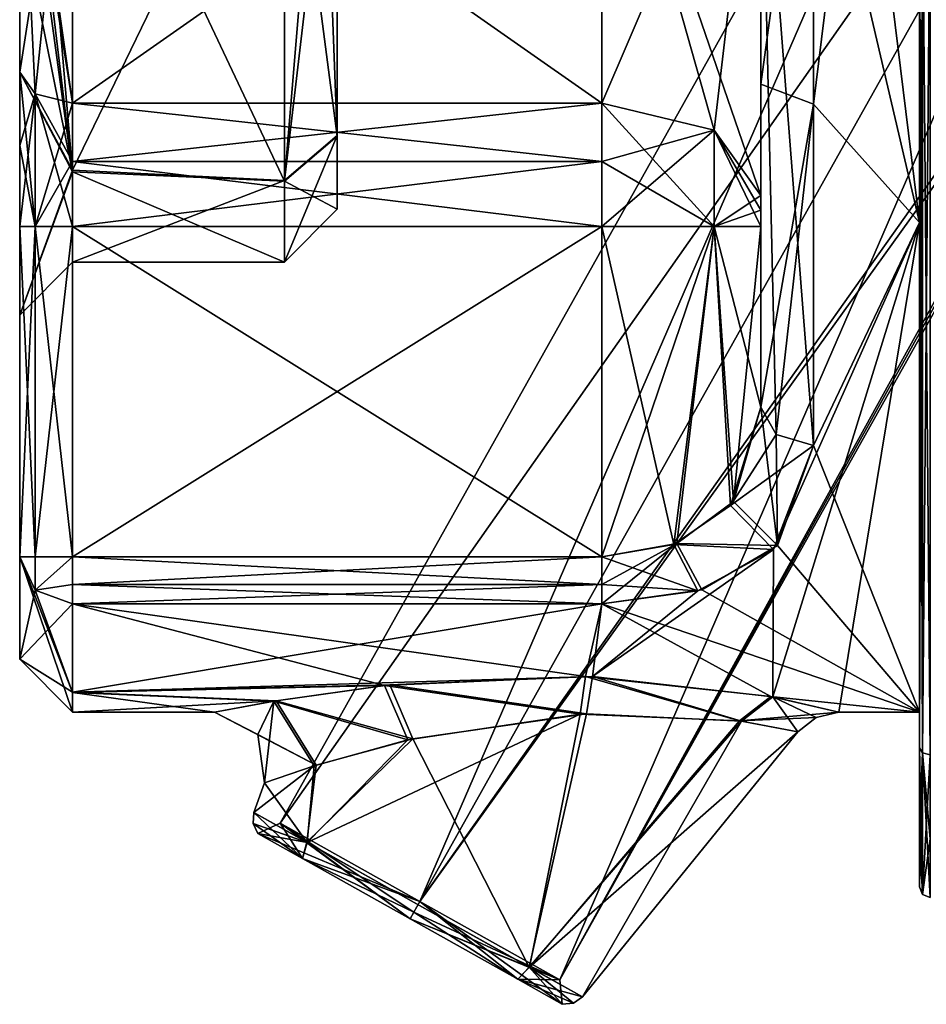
# Model space of a CAD drawing. Extents: x -23 to 470, y -2000 to 0.
# Tile 161 of 252: x -23.1 to -14.54, y -40.01 to -30.71. Entities that reach past the tile are written whole.
import ezdxf

# ---------------------------------------------------------------- set-up
doc = ezdxf.new("R2010")
doc.units = 0
doc.header["$LTSCALE"] = 65.185185
for name, color, linetype in [('789', 7, 'CONTINUOUS'), ('795', 7, 'CONTINUOUS'), ('796', 7, 'CONTINUOUS'), ('797', 7, 'CONTINUOUS'), ('805', 7, 'CONTINUOUS'), ('806', 7, 'CONTINUOUS'), ('807', 7, 'CONTINUOUS'), ('808', 7, 'CONTINUOUS'), ('809', 7, 'CONTINUOUS'), ('814', 7, 'CONTINUOUS'), ('815', 7, 'CONTINUOUS'), ('818', 7, 'CONTINUOUS'), ('819', 7, 'CONTINUOUS'), ('820', 7, 'CONTINUOUS'), ('821', 7, 'CONTINUOUS'), ('822', 7, 'CONTINUOUS'), ('823', 7, 'CONTINUOUS'), ('826', 7, 'CONTINUOUS'), ('827', 7, 'CONTINUOUS'), ('831', 7, 'CONTINUOUS'), ('832', 7, 'CONTINUOUS'), ('833', 7, 'CONTINUOUS'), ('835', 7, 'CONTINUOUS'), ('836', 7, 'CONTINUOUS'), ('837', 7, 'CONTINUOUS'), ('840', 7, 'CONTINUOUS'), ('841', 7, 'CONTINUOUS'), ('842', 7, 'CONTINUOUS'), ('843', 7, 'CONTINUOUS'), ('848', 7, 'CONTINUOUS'), ('849', 7, 'CONTINUOUS'), ('850', 7, 'CONTINUOUS'), ('851', 7, 'CONTINUOUS'), ('853', 7, 'CONTINUOUS'), ('856', 7, 'CONTINUOUS'), ('869', 7, 'CONTINUOUS'), ('870', 7, 'CONTINUOUS'), ('872', 7, 'CONTINUOUS'), ('873', 7, 'CONTINUOUS'), ('874', 7, 'CONTINUOUS'), ('875', 7, 'CONTINUOUS'), ('876', 7, 'CONTINUOUS'), ('877', 7, 'CONTINUOUS'), ('878', 7, 'CONTINUOUS'), ('879', 7, 'CONTINUOUS'), ('880', 7, 'CONTINUOUS'), ('881', 7, 'CONTINUOUS'), ('889', 7, 'CONTINUOUS'), ('890', 7, 'CONTINUOUS'), ('891', 7, 'CONTINUOUS')]:
    doc.layers.add(name, color=color, linetype=linetype)

msp = doc.modelspace()

# ---------------------------------------------------------------- linework, layer by layer
at = {"layer": '789', "color": 7, "linetype": 'CONTINUOUS'}
for points in [[(-23.1, -31.8983, 4.1201), (-23.1, -31.2063, 4.4687), (-23.1, -33.5, -0.0008), (-23.1, -31.8983, 4.1201)], [(-23.1, -31.2063, -4.4687), (-23.1, -31.8982, -4.1201), (-23.1, -33.5, -0.0008), (-23.1, -31.2063, -4.4687)], [(-23.1, -31.8982, -4.1201), (-23.1, -32.6637, -4), (-23.1, -33.5, -0.0008), (-23.1, -31.8982, -4.1201)], [(-23.1, -32.6637, 4), (-23.1, -31.8983, 4.1201), (-23.1, -33.5, -0.0008), (-23.1, -32.6637, 4)], [(-23.1, -35.7824, 4), (-23.1, -32.6637, 4), (-23.1, -35.7824, -4), (-23.1, -35.7824, 4)], [(-23.1, -35.7824, -4), (-23.1, -32.6637, 4), (-23.1, -33.5, -0.0008), (-23.1, -35.7824, -4)], [(-23.1, -32.6637, -4), (-23.1, -35.7824, -4), (-23.1, -33.5, -0.0008), (-23.1, -32.6637, -4)], [(-23.1, -36.7499, 0), (-23.1, -35.7824, 4), (-23.1, -35.7824, -4), (-23.1, -36.7499, 0)]]:
    msp.add_3dface(points, dxfattribs=at)
at = {"layer": '795', "color": 7, "linetype": 'CONTINUOUS'}
for points in [[(-14.6, -32.6246, -8.0109), (-14.6, -23.3754, -8.0109), (-14.6, -26.6847, -11.8268), (-14.6, -32.6246, -8.0109)], [(-14.6, -23.3754, 8.0109), (-14.6, -32.6246, 8.0109), (-14.6, -29.3152, 11.8269), (-14.6, -23.3754, 8.0109)], [(-14.6, -37.5863, -7.0516), (-14.6, -32.6246, -8.0109), (-14.6, -26.6847, -11.8268), (-14.6, -37.5863, -7.0516)], [(-14.6, -29.3147, -11.8272), (-14.6, -37.5863, -7.0516), (-14.6, -26.6847, -11.8268), (-14.6, -29.3147, -11.8272)], [(-14.6, -29.3152, 11.8269), (-14.6, -32.6246, 8.0109), (-14.6, -37.5861, 7.0517), (-14.6, -29.3152, 11.8269)], [(-14.6, -37.25), (-14.6, -32.6246, -8.0109), (-14.6, -38.9, -4.776), (-14.6, -37.25)], [(-14.6, -38.9, -4.776), (-14.6, -32.6246, -8.0109), (-14.6, -38.3554, -5.8631), (-14.6, -38.9, -4.776)], [(-14.6, -38.3554, -5.8631), (-14.6, -32.6246, -8.0109), (-14.6, -37.5863, -7.0516), (-14.6, -38.3554, -5.8631)], [(-14.6, -32.6246, 8.0109), (-14.6, -37.25), (-14.6, -37.5861, 7.0517), (-14.6, -32.6246, 8.0109)], [(-14.6, -38.9, 4.7759), (-14.6, -37.25), (-14.6, -38.9, -4.776), (-14.6, -38.9, 4.7759)], [(-14.6, -37.25), (-14.6, -38.9, 4.7759), (-14.6, -38.3556, 5.8627), (-14.6, -37.25)], [(-14.6, -37.5861, 7.0517), (-14.6, -37.25), (-14.6, -38.3556, 5.8627), (-14.6, -37.5861, 7.0517)]]:
    msp.add_3dface(points, dxfattribs=at)
at = {"layer": '796', "color": 7, "linetype": 'CONTINUOUS'}
for points in [[(-14.6, -32.6246, 8.0109), (-14.6, -23.3754, 8.0109), (-15.6, -31.5099, 8.5582), (-14.6, -32.6246, 8.0109)], [(-15.6, -31.5099, 8.5582), (-14.6, -23.3754, 8.0109), (-15.6, -27.6607, 9.2438), (-15.6, -31.5099, 8.5582)], [(-15.6, -34.7328, 6.3429), (-14.6, -32.6246, 8.0109), (-15.6, -31.5099, 8.5582), (-15.6, -34.7328, 6.3429)], [(-15.3621, -37.25), (-14.6, -32.6246, 8.0109), (-15.9852, -37.106, 1.626), (-15.3621, -37.25)], [(-15.9852, -37.106, 1.626), (-14.6, -32.6246, 8.0109), (-15.9792, -35.714, 5.1046), (-15.9852, -37.106, 1.626)], [(-15.9792, -35.714, 5.1046), (-14.6, -32.6246, 8.0109), (-15.6, -34.7328, 6.3429), (-15.9792, -35.714, 5.1046)], [(-14.6, -37.25), (-14.6, -32.6246, 8.0109), (-15.3621, -37.25), (-14.6, -37.25)], [(-17.6879, -36.9136, 2.4717), (-15.9852, -37.106, 1.626), (-15.9792, -35.714, 5.1046), (-17.6879, -36.9136, 2.4717)], [(-16.6928, -36.1045, 4.4586), (-17.6879, -36.9136, 2.4717), (-15.9792, -35.714, 5.1046), (-16.6928, -36.1045, 4.4586)], [(-17.6, -36.2269, 4.2286), (-17.6879, -36.9136, 2.4717), (-16.6928, -36.1045, 4.4586), (-17.6, -36.2269, 4.2286)], [(-22.6, -37.0618, 1.8565), (-17.6879, -36.9136, 2.4717), (-17.6, -36.2269, 4.2286), (-22.6, -37.0618, 1.8565)], [(-22.6, -36.2269, 4.2286), (-22.6, -37.0618, 1.8565), (-17.6, -36.2269, 4.2286), (-22.6, -36.2269, 4.2286)], [(-19.6024, -36.991, 2.1737), (-17.6879, -36.9136, 2.4717), (-22.6, -37.0618, 1.8565), (-19.6024, -36.991, 2.1737)], [(-20.6774, -37.1419, 1.4102), (-19.6024, -36.991, 2.1737), (-22.6, -37.0618, 1.8565), (-20.6774, -37.1419, 1.4102)], [(-22.6, -37.25), (-20.6774, -37.1419, 1.4102), (-22.6, -37.0618, 1.8565), (-22.6, -37.25)], [(-21.2598, -37.25), (-20.6774, -37.1419, 1.4102), (-22.6, -37.25), (-21.2598, -37.25)]]:
    msp.add_3dface(points, dxfattribs=at)
at = {"layer": '797', "color": 7, "linetype": 'CONTINUOUS'}
for points in [[(-14.6, -23.3754, -8.0109), (-14.6, -32.6246, -8.0109), (-15.6, -24.4924, -8.5592), (-14.6, -23.3754, -8.0109)], [(-15.6, -24.4924, -8.5592), (-14.6, -32.6246, -8.0109), (-15.6, -28.3444, -9.2436), (-15.6, -24.4924, -8.5592)], [(-15.6, -28.3444, -9.2436), (-14.6, -32.6246, -8.0109), (-15.6, -34.7328, -6.3429), (-15.6, -28.3444, -9.2436)], [(-14.6, -32.6246, -8.0109), (-14.6, -37.25), (-15.6, -34.7328, -6.3429), (-14.6, -32.6246, -8.0109)], [(-15.6, -34.7328, -6.3429), (-14.6, -37.25), (-15.9414, -35.6758, -5.1618), (-15.6, -34.7328, -6.3429)], [(-15.9414, -35.6758, -5.1618), (-14.6, -37.25), (-16.655, -36.093, -4.4795), (-15.9414, -35.6758, -5.1618)], [(-16.655, -36.093, -4.4795), (-14.6, -37.25), (-17.6, -36.2269, -4.2286), (-16.655, -36.093, -4.4795)], [(-17.7564, -36.9115, -2.4795), (-19.6547, -36.9967, -2.1498), (-22.6, -36.2269, -4.2286), (-17.7564, -36.9115, -2.4795)], [(-22.6, -36.2269, -4.2286), (-19.6547, -36.9967, -2.1498), (-22.6, -37.0622, -1.8546), (-22.6, -36.2269, -4.2286)], [(-17.6, -36.2269, -4.2286), (-17.7564, -36.9115, -2.4795), (-22.6, -36.2269, -4.2286), (-17.6, -36.2269, -4.2286)], [(-16.0051, -37.1021, -1.6478), (-17.7564, -36.9115, -2.4795), (-17.6, -36.2269, -4.2286), (-16.0051, -37.1021, -1.6478)], [(-14.6, -37.25), (-16.0051, -37.1021, -1.6478), (-17.6, -36.2269, -4.2286), (-14.6, -37.25)], [(-19.6547, -36.9967, -2.1498), (-20.6992, -37.1456, -1.3857), (-22.6, -37.0622, -1.8546), (-19.6547, -36.9967, -2.1498)], [(-21.2598, -37.25), (-22.6, -37.25), (-22.6, -37.0622, -1.8546), (-21.2598, -37.25)], [(-20.6992, -37.1456, -1.3857), (-21.2598, -37.25), (-22.6, -37.0622, -1.8546), (-20.6992, -37.1456, -1.3857)], [(-14.6, -37.25), (-15.3621, -37.25), (-16.0051, -37.1021, -1.6478), (-14.6, -37.25)]]:
    msp.add_3dface(points, dxfattribs=at)
at = {"layer": '805', "color": 7, "linetype": 'CONTINUOUS'}
for points in [[(-16.1, -27.6787, 8.7441), (-16.1, -28.0003, 7.5), (-16.1, -31.3201, 8.0957), (-16.1, -27.6787, 8.7441)], [(-16.1, -32.3722, -6.0938), (-16.1, -27.9997, -7.5), (-16.1, -34.3689, -6), (-16.1, -32.3722, -6.0938)], [(-16.1, -34.3689, -6), (-16.1, -27.9997, -7.5), (-16.1, -28.326, -8.7439), (-16.1, -34.3689, -6)], [(-16.1, -28.0003, 7.5), (-16.1, -32.3722, 6.0938), (-16.1, -31.3201, 8.0957), (-16.1, -28.0003, 7.5)], [(-16.1, -32.6637, 6), (-16.1, -34.3689, 6), (-16.1, -31.3201, 8.0957), (-16.1, -32.6637, 6)], [(-16.1, -32.5107, 6.024), (-16.1, -32.6637, 6), (-16.1, -31.3201, 8.0957), (-16.1, -32.5107, 6.024)], [(-16.1, -32.3722, 6.0938), (-16.1, -32.5107, 6.024), (-16.1, -31.3201, 8.0957), (-16.1, -32.3722, 6.0938)], [(-16.1, -32.5105, -6.024), (-16.1, -32.3722, -6.0938), (-16.1, -34.3689, -6), (-16.1, -32.5105, -6.024)], [(-16.1, -32.6637, -6), (-16.1, -32.5105, -6.024), (-16.1, -34.3689, -6), (-16.1, -32.6637, -6)]]:
    msp.add_3dface(points, dxfattribs=at)
at = {"layer": '806', "color": 7, "linetype": 'CONTINUOUS'}
for points in [[(-22.6, -32.6637, 4.5), (-22.6, -35.7822, 4.5), (-17.6, -35.7822, 4.5), (-22.6, -32.6637, 4.5)], [(-17.6, -32.6637, 4.5), (-22.6, -32.6637, 4.5), (-17.6, -35.7822, 4.5), (-17.6, -32.6637, 4.5)]]:
    msp.add_3dface(points, dxfattribs=at)
at = {"layer": '807', "color": 7, "linetype": 'CONTINUOUS'}
for points in [[(-22.6, -35.7822, -4.5), (-22.6, -32.6637, -4.5), (-17.6, -32.6637, -4.5), (-22.6, -35.7822, -4.5)], [(-17.6, -35.7822, -4.5), (-22.6, -35.7822, -4.5), (-17.6, -32.6637, -4.5), (-17.6, -35.7822, -4.5)]]:
    msp.add_3dface(points, dxfattribs=at)
at = {"layer": '808', "color": 7, "linetype": 'CONTINUOUS'}
for points in [[(-22.6, -32.0514, -4.596), (-22.6, -31.4978, -4.875), (-17.6, -32.0511, -4.5961), (-22.6, -32.0514, -4.596)], [(-17.6, -32.0511, -4.5961), (-22.6, -31.4978, -4.875), (-17.6, -31.4978, -4.875), (-17.6, -32.0511, -4.5961)], [(-17.6, -32.6637, -4.5), (-22.6, -32.0514, -4.596), (-17.6, -32.0511, -4.5961), (-17.6, -32.6637, -4.5)], [(-17.6, -32.6637, -4.5), (-22.6, -32.6637, -4.5), (-22.6, -32.0514, -4.596), (-17.6, -32.6637, -4.5)]]:
    msp.add_3dface(points, dxfattribs=at)
at = {"layer": '809', "color": 7, "linetype": 'CONTINUOUS'}
for points in [[(-17.6, -31.4978, -4.875), (-22.6, -27.9997, -6), (-17.6, -27.9996, -6), (-17.6, -31.4978, -4.875)], [(-17.6, -31.4978, -4.875), (-22.6, -31.4978, -4.875), (-22.6, -27.9997, -6), (-17.6, -31.4978, -4.875)]]:
    msp.add_3dface(points, dxfattribs=at)
at = {"layer": '814', "color": 7, "linetype": 'CONTINUOUS'}
for points in [[(-22.6, -28.0003, 6), (-22.6, -31.4978, 4.875), (-17.6, -28.0004, 6), (-22.6, -28.0003, 6)], [(-17.6, -28.0004, 6), (-22.6, -31.4978, 4.875), (-17.6, -31.4978, 4.875), (-17.6, -28.0004, 6)]]:
    msp.add_3dface(points, dxfattribs=at)
at = {"layer": '815', "color": 7, "linetype": 'CONTINUOUS'}
for points in [[(-17.6, -31.4978, 4.875), (-22.6, -31.4978, 4.875), (-22.6, -32.0513, 4.5961), (-17.6, -31.4978, 4.875)], [(-17.6, -31.4978, 4.875), (-22.6, -32.0513, 4.5961), (-17.6, -32.0515, 4.596), (-17.6, -31.4978, 4.875)], [(-22.6, -32.0513, 4.5961), (-22.6, -32.6637, 4.5), (-17.6, -32.0515, 4.596), (-22.6, -32.0513, 4.5961)], [(-22.6, -32.6637, 4.5), (-17.6, -32.6637, 4.5), (-17.6, -32.0515, 4.596), (-22.6, -32.6637, 4.5)]]:
    msp.add_3dface(points, dxfattribs=at)
at = {"layer": '818', "color": 7, "linetype": 'CONTINUOUS'}
for points in [[(-16.1, -28.0003, 7.5), (-17.6, -28.0004, 6), (-17.6, -31.4978, 4.875), (-16.1, -28.0003, 7.5)], [(-16.1, -28.0003, 7.5), (-17.6, -31.4978, 4.875), (-16.5393, -31.7539, 5.232), (-16.1, -28.0003, 7.5)], [(-16.1, -32.3722, 6.0938), (-16.1, -28.0003, 7.5), (-16.5393, -31.7539, 5.232), (-16.1, -32.3722, 6.0938)]]:
    msp.add_3dface(points, dxfattribs=at)
at = {"layer": '819', "color": 7, "linetype": 'CONTINUOUS'}
for points in [[(-17.6, -31.4978, 4.875), (-17.6, -32.0515, 4.596), (-16.5393, -32.6637, 4.9393), (-17.6, -31.4978, 4.875)], [(-16.5393, -31.7539, 5.232), (-17.6, -31.4978, 4.875), (-16.5393, -32.6637, 4.9393), (-16.5393, -31.7539, 5.232)], [(-16.1, -32.6637, 6), (-16.1, -32.5107, 6.024), (-16.5393, -31.7539, 5.232), (-16.1, -32.6637, 6)], [(-16.1, -32.6637, 6), (-16.5393, -31.7539, 5.232), (-16.5393, -32.6637, 4.9393), (-16.1, -32.6637, 6)], [(-16.1, -32.5107, 6.024), (-16.1, -32.3722, 6.0938), (-16.5393, -31.7539, 5.232), (-16.1, -32.5107, 6.024)], [(-17.6, -32.0515, 4.596), (-17.6, -32.6637, 4.5), (-16.5393, -32.6637, 4.9393), (-17.6, -32.0515, 4.596)]]:
    msp.add_3dface(points, dxfattribs=at)
at = {"layer": '820', "color": 7, "linetype": 'CONTINUOUS'}
for points in [[(-17.6, -32.6637, 4.5), (-17.6, -35.7822, 4.5), (-16.9194, -35.6664, 4.6633), (-17.6, -32.6637, 4.5)], [(-16.5393, -32.6637, 4.9393), (-17.6, -32.6637, 4.5), (-16.9194, -35.6664, 4.6633), (-16.5393, -32.6637, 4.9393)], [(-16.3841, -35.2968, 5.1215), (-16.5393, -32.6637, 4.9393), (-16.9194, -35.6664, 4.6633), (-16.3841, -35.2968, 5.1215)], [(-16.1, -34.3689, 6), (-16.1, -32.6637, 6), (-16.5393, -32.6637, 4.9393), (-16.1, -34.3689, 6)], [(-16.1, -34.3689, 6), (-16.5393, -32.6637, 4.9393), (-16.3841, -35.2968, 5.1215), (-16.1, -34.3689, 6)]]:
    msp.add_3dface(points, dxfattribs=at)
at = {"layer": '821', "color": 7, "linetype": 'CONTINUOUS'}
for points in [[(-17.6, -35.7822, -4.5), (-17.6, -32.6637, -4.5), (-16.5393, -32.6637, -4.9393), (-17.6, -35.7822, -4.5)], [(-17.6, -35.7822, -4.5), (-16.5393, -32.6637, -4.9393), (-16.891, -35.6555, -4.6781), (-17.6, -35.7822, -4.5)], [(-16.891, -35.6555, -4.6781), (-16.5393, -32.6637, -4.9393), (-16.3558, -35.2607, -5.1622), (-16.891, -35.6555, -4.6781)], [(-16.5393, -32.6637, -4.9393), (-16.1, -32.6637, -6), (-16.3558, -35.2607, -5.1622), (-16.5393, -32.6637, -4.9393)], [(-16.1, -32.6637, -6), (-16.1, -34.3689, -6), (-16.3558, -35.2607, -5.1622), (-16.1, -32.6637, -6)]]:
    msp.add_3dface(points, dxfattribs=at)
at = {"layer": '822', "color": 7, "linetype": 'CONTINUOUS'}
for points in [[(-17.6, -32.0511, -4.5961), (-17.6, -31.4978, -4.875), (-16.5393, -31.7539, -5.232), (-17.6, -32.0511, -4.5961)], [(-17.6, -32.6637, -4.5), (-17.6, -32.0511, -4.5961), (-16.5393, -31.7539, -5.232), (-17.6, -32.6637, -4.5)], [(-16.5393, -32.6637, -4.9393), (-17.6, -32.6637, -4.5), (-16.5393, -31.7539, -5.232), (-16.5393, -32.6637, -4.9393)], [(-16.1, -32.3722, -6.0938), (-16.5393, -32.6637, -4.9393), (-16.5393, -31.7539, -5.232), (-16.1, -32.3722, -6.0938)], [(-16.1, -32.3722, -6.0938), (-16.1, -32.5105, -6.024), (-16.5393, -32.6637, -4.9393), (-16.1, -32.3722, -6.0938)], [(-16.1, -32.5105, -6.024), (-16.1, -32.6637, -6), (-16.5393, -32.6637, -4.9393), (-16.1, -32.5105, -6.024)]]:
    msp.add_3dface(points, dxfattribs=at)
at = {"layer": '823', "color": 7, "linetype": 'CONTINUOUS'}
for points in [[(-16.1, -27.9997, -7.5), (-16.1, -32.3722, -6.0938), (-17.6, -27.9996, -6), (-16.1, -27.9997, -7.5)], [(-17.6, -27.9996, -6), (-16.1, -32.3722, -6.0938), (-16.5393, -31.7539, -5.232), (-17.6, -27.9996, -6)], [(-17.6, -31.4978, -4.875), (-17.6, -27.9996, -6), (-16.5393, -31.7539, -5.232), (-17.6, -31.4978, -4.875)]]:
    msp.add_3dface(points, dxfattribs=at)
at = {"layer": '826', "color": 7, "linetype": 'CONTINUOUS'}
for points in [[(-20.1, -28, -4.5), (-20.1, -31.8052, -2.4019), (-20.1, -30.5, -2.5), (-20.1, -28, -4.5)], [(-20.1, -31.8121, 2.391), (-20.1, -28, 4.5), (-20.1, -30.5, 2.5), (-20.1, -31.8121, 2.391)], [(-20.1, -32.5, -0.0064), (-20.1, -31.8121, 2.391), (-20.1, -30.5, -2.5), (-20.1, -32.5, -0.0064)], [(-20.1, -30.5, -2.5), (-20.1, -31.8121, 2.391), (-20.1, -30.5, 2.5), (-20.1, -30.5, -2.5)], [(-20.1, -31.8052, -2.4019), (-20.1, -32.5, -0.0064), (-20.1, -30.5, -2.5), (-20.1, -31.8052, -2.4019)]]:
    msp.add_3dface(points, dxfattribs=at)
at = {"layer": '827', "color": 7, "linetype": 'CONTINUOUS'}
for points in [[(-22.6, -32.1462, 2.7944), (-22.6, -28, 5), (-20.6, -32.2359, 2.6565), (-22.6, -32.1462, 2.7944)], [(-20.6, -32.2359, 2.6565), (-22.6, -28, 5), (-20.6, -28, 5), (-20.6, -32.2359, 2.6565)], [(-22.6, -28, -5), (-22.6, -32.133, -2.8139), (-20.6, -28, -5), (-22.6, -28, -5)], [(-20.6, -28, -5), (-22.6, -32.133, -2.8139), (-20.6, -32.2281, -2.6689), (-20.6, -28, -5)], [(-22.6, -32.133, -2.8139), (-22.6, -33, -0.0116), (-20.6, -32.2281, -2.6689), (-22.6, -32.133, -2.8139)], [(-22.6, -33, -0.0116), (-22.6, -32.1462, 2.7944), (-20.6, -33, -0.0073), (-22.6, -33, -0.0116)], [(-20.6, -33, -0.0073), (-22.6, -32.1462, 2.7944), (-20.6, -32.2359, 2.6565), (-20.6, -33, -0.0073)], [(-20.6, -32.2281, -2.6689), (-22.6, -33, -0.0116), (-20.6, -33, -0.0073), (-20.6, -32.2281, -2.6689)]]:
    msp.add_3dface(points, dxfattribs=at)
at = {"layer": '831', "color": 7, "linetype": 'CONTINUOUS'}
for points in [[(-15.6, -31.5099, 8.5582), (-15.6, -27.6607, 9.2438), (-16.1, -31.3201, 8.0957), (-15.6, -31.5099, 8.5582)], [(-15.6, -27.6607, 9.2438), (-16.1, -27.6787, 8.7441), (-16.1, -31.3201, 8.0957), (-15.6, -27.6607, 9.2438)], [(-16.1, -34.3689, 6), (-15.6, -31.5099, 8.5582), (-16.1, -31.3201, 8.0957), (-16.1, -34.3689, 6)], [(-15.6, -31.5099, 8.5582), (-16.1, -34.3689, 6), (-15.9536, -34.6262, 6.2424), (-15.6, -31.5099, 8.5582)], [(-15.6, -34.7328, 6.3429), (-15.6, -31.5099, 8.5582), (-15.9536, -34.6262, 6.2424), (-15.6, -34.7328, 6.3429)]]:
    msp.add_3dface(points, dxfattribs=at)
at = {"layer": '832', "color": 7, "linetype": 'CONTINUOUS'}
for points in [[(-16.1, -34.3689, 6), (-16.3841, -35.2968, 5.1215), (-15.9536, -34.6262, 6.2424), (-16.1, -34.3689, 6)], [(-16.3841, -35.2968, 5.1215), (-15.6, -34.7328, 6.3429), (-15.9536, -34.6262, 6.2424), (-16.3841, -35.2968, 5.1215)], [(-15.9792, -35.714, 5.1046), (-15.6, -34.7328, 6.3429), (-16.3841, -35.2968, 5.1215), (-15.9792, -35.714, 5.1046)], [(-15.9792, -35.714, 5.1046), (-16.3841, -35.2968, 5.1215), (-16.9194, -35.6664, 4.6633), (-15.9792, -35.714, 5.1046)], [(-17.6, -35.7822, 4.5), (-16.6928, -36.1045, 4.4586), (-16.9194, -35.6664, 4.6633), (-17.6, -35.7822, 4.5)], [(-16.6928, -36.1045, 4.4586), (-15.9792, -35.714, 5.1046), (-16.9194, -35.6664, 4.6633), (-16.6928, -36.1045, 4.4586)], [(-16.6928, -36.1045, 4.4586), (-17.6, -35.7822, 4.5), (-17.6, -36.0427, 4.4268), (-16.6928, -36.1045, 4.4586)], [(-17.6, -36.2269, 4.2286), (-16.6928, -36.1045, 4.4586), (-17.6, -36.0427, 4.4268), (-17.6, -36.2269, 4.2286)]]:
    msp.add_3dface(points, dxfattribs=at)
at = {"layer": '833', "color": 7, "linetype": 'CONTINUOUS'}
for points in [[(-17.6, -35.7822, 4.5), (-22.6, -35.7822, 4.5), (-22.6, -36.0437, 4.4262), (-17.6, -35.7822, 4.5)], [(-17.6, -36.0427, 4.4268), (-17.6, -35.7822, 4.5), (-22.6, -36.0437, 4.4262), (-17.6, -36.0427, 4.4268)], [(-22.6, -36.2269, 4.2286), (-17.6, -36.2269, 4.2286), (-17.6, -36.0427, 4.4268), (-22.6, -36.2269, 4.2286)], [(-22.6, -36.2269, 4.2286), (-17.6, -36.0427, 4.4268), (-22.6, -36.0437, 4.4262), (-22.6, -36.2269, 4.2286)]]:
    msp.add_3dface(points, dxfattribs=at)
at = {"layer": '835', "color": 7, "linetype": 'CONTINUOUS'}
for points in [[(-22.6, -35.7822, -4.5), (-17.6, -35.7822, -4.5), (-17.6, -36.0427, -4.4268), (-22.6, -35.7822, -4.5)], [(-22.6, -35.7822, -4.5), (-17.6, -36.0427, -4.4268), (-22.6, -36.0437, -4.4262), (-22.6, -35.7822, -4.5)], [(-17.6, -36.0427, -4.4268), (-17.6, -36.2269, -4.2286), (-22.6, -36.0437, -4.4262), (-17.6, -36.0427, -4.4268)], [(-17.6, -36.2269, -4.2286), (-22.6, -36.2269, -4.2286), (-22.6, -36.0437, -4.4262), (-17.6, -36.2269, -4.2286)]]:
    msp.add_3dface(points, dxfattribs=at)
at = {"layer": '836', "color": 7, "linetype": 'CONTINUOUS'}
for points in [[(-16.1, -34.3689, -6), (-15.9414, -35.6758, -5.1618), (-16.3558, -35.2607, -5.1622), (-16.1, -34.3689, -6)], [(-15.9414, -35.6758, -5.1618), (-16.1, -34.3689, -6), (-15.9536, -34.6262, -6.2424), (-15.9414, -35.6758, -5.1618)], [(-15.6, -34.7328, -6.3429), (-15.9414, -35.6758, -5.1618), (-15.9536, -34.6262, -6.2424), (-15.6, -34.7328, -6.3429)], [(-15.9414, -35.6758, -5.1618), (-16.891, -35.6555, -4.6781), (-16.3558, -35.2607, -5.1622), (-15.9414, -35.6758, -5.1618)], [(-16.655, -36.093, -4.4795), (-17.6, -36.2269, -4.2286), (-16.891, -35.6555, -4.6781), (-16.655, -36.093, -4.4795)], [(-16.891, -35.6555, -4.6781), (-17.6, -36.2269, -4.2286), (-17.6, -36.0427, -4.4268), (-16.891, -35.6555, -4.6781)], [(-17.6, -35.7822, -4.5), (-16.891, -35.6555, -4.6781), (-17.6, -36.0427, -4.4268), (-17.6, -35.7822, -4.5)], [(-15.9414, -35.6758, -5.1618), (-16.655, -36.093, -4.4795), (-16.891, -35.6555, -4.6781), (-15.9414, -35.6758, -5.1618)]]:
    msp.add_3dface(points, dxfattribs=at)
at = {"layer": '837', "color": 7, "linetype": 'CONTINUOUS'}
for points in [[(-15.6, -28.3444, -9.2436), (-15.6, -34.7328, -6.3429), (-16.1, -28.326, -8.7439), (-15.6, -28.3444, -9.2436)], [(-16.1, -28.326, -8.7439), (-15.6, -34.7328, -6.3429), (-15.9536, -34.6262, -6.2424), (-16.1, -28.326, -8.7439)], [(-16.1, -34.3689, -6), (-16.1, -28.326, -8.7439), (-15.9536, -34.6262, -6.2424), (-16.1, -34.3689, -6)]]:
    msp.add_3dface(points, dxfattribs=at)
at = {"layer": '840', "color": 7, "linetype": 'CONTINUOUS'}
for points in [[(-23.1, -35.7824, 4), (-23.1, -36.7499, 0), (-22.9536, -36.0966, 4.1616), (-23.1, -35.7824, 4)], [(-23.1, -36.7499, 0), (-23.1, -35.7824, -4), (-22.6, -37.25), (-23.1, -36.7499, 0)], [(-22.6, -37.25), (-23.1, -35.7824, -4), (-22.6, -37.0622, -1.8546), (-22.6, -37.25)], [(-22.6, -37.0622, -1.8546), (-23.1, -35.7824, -4), (-22.9536, -36.0966, -4.1616), (-22.6, -37.0622, -1.8546)], [(-23.1, -36.7499, 0), (-22.6, -36.2269, 4.2286), (-22.9536, -36.0966, 4.1616), (-23.1, -36.7499, 0)], [(-22.6, -36.2269, -4.2286), (-22.6, -37.0622, -1.8546), (-22.9536, -36.0966, -4.1616), (-22.6, -36.2269, -4.2286)], [(-23.1, -36.7499, 0), (-22.6, -37.0618, 1.8565), (-22.6, -36.2269, 4.2286), (-23.1, -36.7499, 0)], [(-23.1, -36.7499, 0), (-22.6, -37.25), (-22.6, -37.0618, 1.8565), (-23.1, -36.7499, 0)]]:
    msp.add_3dface(points, dxfattribs=at)
at = {"layer": '841', "color": 7, "linetype": 'CONTINUOUS'}
for points in [[(-23.1, -35.7824, -4), (-23.1, -32.6637, -4), (-22.9536, -32.6637, -4.3536), (-23.1, -35.7824, -4)], [(-23.1, -35.7824, -4), (-22.9536, -32.6637, -4.3536), (-22.9538, -35.7822, -4.3533), (-23.1, -35.7824, -4)], [(-22.6, -32.6637, -4.5), (-22.6, -35.7822, -4.5), (-22.9538, -35.7822, -4.3533), (-22.6, -32.6637, -4.5)], [(-22.9536, -32.6637, -4.3536), (-22.6, -32.6637, -4.5), (-22.9538, -35.7822, -4.3533), (-22.9536, -32.6637, -4.3536)]]:
    msp.add_3dface(points, dxfattribs=at)
at = {"layer": '842', "color": 7, "linetype": 'CONTINUOUS'}
for points in [[(-23.1, -31.8982, -4.1201), (-23.1, -31.2063, -4.4687), (-22.9536, -31.4124, -4.756), (-23.1, -31.8982, -4.1201)], [(-23.1, -32.6637, -4), (-23.1, -31.8982, -4.1201), (-22.9536, -31.4124, -4.756), (-23.1, -32.6637, -4)], [(-22.9536, -32.6637, -4.3536), (-23.1, -32.6637, -4), (-22.9536, -31.4124, -4.756), (-22.9536, -32.6637, -4.3536)], [(-22.6, -31.4978, -4.875), (-22.9536, -32.6637, -4.3536), (-22.9536, -31.4124, -4.756), (-22.6, -31.4978, -4.875)], [(-22.6, -31.4978, -4.875), (-22.6, -32.0514, -4.596), (-22.9536, -32.6637, -4.3536), (-22.6, -31.4978, -4.875)], [(-22.6, -32.0514, -4.596), (-22.6, -32.6637, -4.5), (-22.9536, -32.6637, -4.3536), (-22.6, -32.0514, -4.596)]]:
    msp.add_3dface(points, dxfattribs=at)
at = {"layer": '843', "color": 7, "linetype": 'CONTINUOUS'}
for points in [[(-22.6, -27.9997, -6), (-22.6, -31.4978, -4.875), (-23.1, -28, -5.5), (-22.6, -27.9997, -6)], [(-22.6, -31.4978, -4.875), (-23.1, -28.3629, -5.488), (-23.1, -28, -5.5), (-22.6, -31.4978, -4.875)], [(-23.1, -31.2063, 4.4687), (-22.6, -28.0003, 6), (-23.1, -28.516, 5.4757), (-23.1, -31.2063, 4.4687)], [(-22.6, -28.0003, 6), (-23.1, -31.2063, 4.4687), (-22.9536, -31.4124, 4.756), (-22.6, -28.0003, 6)], [(-22.6, -31.4978, 4.875), (-22.6, -28.0003, 6), (-22.9536, -31.4124, 4.756), (-22.6, -31.4978, 4.875)], [(-23.1, -31.2063, -4.4687), (-23.1, -29.684, -5.2358), (-23.1, -28.3629, -5.488), (-23.1, -31.2063, -4.4687)], [(-23.1, -31.2063, -4.4687), (-23.1, -28.3629, -5.488), (-22.9536, -31.4124, -4.756), (-23.1, -31.2063, -4.4687)], [(-23.1, -28.3629, -5.488), (-22.6, -31.4978, -4.875), (-22.9536, -31.4124, -4.756), (-23.1, -28.3629, -5.488)], [(-23.1, -31.2063, 4.4687), (-23.1, -28.516, 5.4757), (-23.1, -29.684, 5.2358), (-23.1, -31.2063, 4.4687)]]:
    msp.add_3dface(points, dxfattribs=at)
at = {"layer": '848', "color": 7, "linetype": 'CONTINUOUS'}
for points in [[(-23.1, -31.2063, 4.4687), (-23.1, -31.8983, 4.1201), (-22.9536, -32.6637, 4.3536), (-23.1, -31.2063, 4.4687)], [(-22.9536, -31.4124, 4.756), (-23.1, -31.2063, 4.4687), (-22.9536, -32.6637, 4.3536), (-22.9536, -31.4124, 4.756)], [(-22.6, -32.6637, 4.5), (-22.6, -32.0513, 4.5961), (-22.9536, -31.4124, 4.756), (-22.6, -32.6637, 4.5)], [(-22.6, -32.6637, 4.5), (-22.9536, -31.4124, 4.756), (-22.9536, -32.6637, 4.3536), (-22.6, -32.6637, 4.5)], [(-22.6, -32.0513, 4.5961), (-22.6, -31.4978, 4.875), (-22.9536, -31.4124, 4.756), (-22.6, -32.0513, 4.5961)], [(-23.1, -31.8983, 4.1201), (-23.1, -32.6637, 4), (-22.9536, -32.6637, 4.3536), (-23.1, -31.8983, 4.1201)]]:
    msp.add_3dface(points, dxfattribs=at)
at = {"layer": '849', "color": 7, "linetype": 'CONTINUOUS'}
for points in [[(-23.1, -32.6637, 4), (-23.1, -35.7824, 4), (-22.9538, -35.7822, 4.3533), (-23.1, -32.6637, 4)], [(-22.9536, -32.6637, 4.3536), (-23.1, -32.6637, 4), (-22.9538, -35.7822, 4.3533), (-22.9536, -32.6637, 4.3536)], [(-22.6, -35.7822, 4.5), (-22.9536, -32.6637, 4.3536), (-22.9538, -35.7822, 4.3533), (-22.6, -35.7822, 4.5)], [(-22.6, -35.7822, 4.5), (-22.6, -32.6637, 4.5), (-22.9536, -32.6637, 4.3536), (-22.6, -35.7822, 4.5)]]:
    msp.add_3dface(points, dxfattribs=at)
at = {"layer": '850', "color": 7, "linetype": 'CONTINUOUS'}
for points in [[(-23.1, -31.2063, -4.4687), (-22.6, -32.133, -2.8139), (-22.6, -28, -5), (-23.1, -31.2063, -4.4687)], [(-23.1, -31.2063, -4.4687), (-22.6, -28, -5), (-23.1, -29.684, -5.2358), (-23.1, -31.2063, -4.4687)], [(-22.9536, -28, 5.1464), (-22.6, -32.1462, 2.7944), (-23.1, -28, 5.5), (-22.9536, -28, 5.1464)], [(-23.1, -28, 5.5), (-22.6, -32.1462, 2.7944), (-23.1, -28.516, 5.4757), (-23.1, -28, 5.5)], [(-22.6, -28, 5), (-22.6, -32.1462, 2.7944), (-22.9536, -28, 5.1464), (-22.6, -28, 5)], [(-23.1, -28.516, 5.4757), (-22.6, -32.1462, 2.7944), (-23.1, -29.684, 5.2358), (-23.1, -28.516, 5.4757)], [(-22.6, -32.1462, 2.7944), (-23.1, -31.2063, 4.4687), (-23.1, -29.684, 5.2358), (-22.6, -32.1462, 2.7944)], [(-23.1, -33.5, -0.0008), (-23.1, -31.2063, 4.4687), (-22.6, -32.1462, 2.7944), (-23.1, -33.5, -0.0008)], [(-23.1, -31.2063, -4.4687), (-23.1, -33.5, -0.0008), (-22.6, -32.133, -2.8139), (-23.1, -31.2063, -4.4687)], [(-23.1, -33.5, -0.0008), (-22.6, -33, -0.0116), (-22.6, -32.133, -2.8139), (-23.1, -33.5, -0.0008)], [(-23.1, -33.5, -0.0008), (-22.6, -32.1462, 2.7944), (-22.6, -33, -0.0116), (-23.1, -33.5, -0.0008)]]:
    msp.add_3dface(points, dxfattribs=at)
at = {"layer": '851', "color": 7, "linetype": 'CONTINUOUS'}
for points in [[(-20.1, -31.8052, -2.4019), (-20.1, -28, -4.5), (-20.6, -32.2281, -2.6689), (-20.1, -31.8052, -2.4019)], [(-20.6, -32.2281, -2.6689), (-20.1, -28, -4.5), (-20.2464, -28, -4.8536), (-20.6, -32.2281, -2.6689)], [(-20.1, -31.8121, 2.391), (-20.6, -32.2359, 2.6565), (-20.6, -28, 5), (-20.1, -31.8121, 2.391)], [(-20.1, -31.8121, 2.391), (-20.6, -28, 5), (-20.2464, -28, 4.8536), (-20.1, -31.8121, 2.391)], [(-20.6, -28, -5), (-20.6, -32.2281, -2.6689), (-20.2464, -28, -4.8536), (-20.6, -28, -5)], [(-20.1, -28, 4.5), (-20.1, -31.8121, 2.391), (-20.2464, -28, 4.8536), (-20.1, -28, 4.5)], [(-20.1, -32.5, -0.0064), (-20.1, -31.8052, -2.4019), (-20.6, -33, -0.0073), (-20.1, -32.5, -0.0064)], [(-20.1, -31.8052, -2.4019), (-20.6, -32.2281, -2.6689), (-20.6, -33, -0.0073), (-20.1, -31.8052, -2.4019)], [(-20.1, -31.8121, 2.391), (-20.1, -32.5, -0.0064), (-20.6, -32.2359, 2.6565), (-20.1, -31.8121, 2.391)], [(-20.1, -32.5, -0.0064), (-20.6, -33, -0.0073), (-20.6, -32.2359, 2.6565), (-20.1, -32.5, -0.0064)]]:
    msp.add_3dface(points, dxfattribs=at)
at = {"layer": '853', "color": 7, "linetype": 'CONTINUOUS'}
for points in [[(-22.9538, -35.7822, 4.3533), (-23.1, -35.7824, 4), (-22.9536, -36.0966, 4.1616), (-22.9538, -35.7822, 4.3533)], [(-22.6, -35.7822, 4.5), (-22.9538, -35.7822, 4.3533), (-22.9536, -36.0966, 4.1616), (-22.6, -35.7822, 4.5)], [(-22.6, -36.2269, 4.2286), (-22.6, -35.7822, 4.5), (-22.9536, -36.0966, 4.1616), (-22.6, -36.2269, 4.2286)], [(-22.6, -35.7822, 4.5), (-22.6, -36.2269, 4.2286), (-22.6, -36.0437, 4.4262), (-22.6, -35.7822, 4.5)]]:
    msp.add_3dface(points, dxfattribs=at)
at = {"layer": '856', "color": 7, "linetype": 'CONTINUOUS'}
for points in [[(-23.1, -35.7824, -4), (-22.9538, -35.7822, -4.3533), (-22.9536, -36.0966, -4.1616), (-23.1, -35.7824, -4)], [(-22.9538, -35.7822, -4.3533), (-22.6, -35.7822, -4.5), (-22.9536, -36.0966, -4.1616), (-22.9538, -35.7822, -4.3533)], [(-22.6, -35.7822, -4.5), (-22.6, -36.0437, -4.4262), (-22.9536, -36.0966, -4.1616), (-22.6, -35.7822, -4.5)], [(-22.6, -36.0437, -4.4262), (-22.6, -36.2269, -4.2286), (-22.9536, -36.0966, -4.1616), (-22.6, -36.0437, -4.4262)]]:
    msp.add_3dface(points, dxfattribs=at)
at = {"layer": '869', "color": 7, "linetype": 'CONTINUOUS'}
for points in [[(-17.7461, -37.2652, 2.1266), (-19.3875, -37.4997, 1.8403), (-18.2864, -39.6556, 1.3099), (-17.7461, -37.2652, 2.1266)], [(-16.2829, -37.3334, 1.4117), (-17.7461, -37.2652, 2.1266), (-18.2864, -39.6556, 1.3099), (-16.2829, -37.3334, 1.4117)], [(-17.7845, -39.937), (-16.2829, -37.3334, 1.4117), (-18.2864, -39.6556, 1.3099), (-17.7845, -39.937)], [(-15.7501, -37.4346), (-16.2829, -37.3334, 1.4117), (-17.7845, -39.937), (-15.7501, -37.4346)], [(-19.3875, -37.4997, 1.8403), (-20.2993, -37.7502, 1.1799), (-20.3889, -38.4767, 1.3065), (-19.3875, -37.4997, 1.8403)], [(-18.2864, -39.6556, 1.3099), (-19.3875, -37.4997, 1.8403), (-20.3889, -38.4767, 1.3065), (-18.2864, -39.6556, 1.3099)], [(-20.2993, -37.7502, 1.1799), (-20.7884, -37.9165), (-20.3889, -38.4767, 1.3065), (-20.2993, -37.7502, 1.1799)], [(-20.7884, -37.9165), (-20.8875, -38.1972), (-20.3889, -38.4767, 1.3065), (-20.7884, -37.9165)]]:
    msp.add_3dface(points, dxfattribs=at)
at = {"layer": '870', "color": 7, "linetype": 'CONTINUOUS'}
for points in [[(-19.432, -37.5101, -1.8192), (-17.805, -37.2683, -2.1322), (-20.3856, -38.4786, -1.3099), (-19.432, -37.5101, -1.8192)], [(-20.3856, -38.4786, -1.3099), (-17.805, -37.2683, -2.1322), (-18.2831, -39.6575, -1.3065), (-20.3856, -38.4786, -1.3099)], [(-17.805, -37.2683, -2.1322), (-16.2999, -37.3309, -1.4305), (-18.2831, -39.6575, -1.3065), (-17.805, -37.2683, -2.1322)], [(-16.2999, -37.3309, -1.4305), (-15.7501, -37.4346), (-18.2831, -39.6575, -1.3065), (-16.2999, -37.3309, -1.4305)], [(-15.7501, -37.4346), (-17.7845, -39.937), (-18.2831, -39.6575, -1.3065), (-15.7501, -37.4346)], [(-20.3178, -37.756, -1.1591), (-19.432, -37.5101, -1.8192), (-20.3856, -38.4786, -1.3099), (-20.3178, -37.756, -1.1591)], [(-20.8875, -38.1972), (-20.7884, -37.9165), (-20.3178, -37.756, -1.1591), (-20.8875, -38.1972)], [(-20.8875, -38.1972), (-20.3178, -37.756, -1.1591), (-20.3856, -38.4786, -1.3099), (-20.8875, -38.1972)]]:
    msp.add_3dface(points, dxfattribs=at)
at = {"layer": '872', "color": 7, "linetype": 'CONTINUOUS'}
for points in [[(-13.4015, -25.3877), (-12.081, -26.1281, 1.514), (-20.6399, -38.2969, -0.0002), (-13.4015, -25.3877)], [(-19.3193, -39.0373, -1.514), (-13.4015, -25.3877), (-20.6399, -38.2969, -0.0002), (-19.3193, -39.0373, -1.514)], [(-12.081, -26.1281, -1.514), (-13.4015, -25.3877), (-19.3193, -39.0373, -1.514), (-12.081, -26.1281, -1.514)], [(-20.6399, -38.2969, -0.0002), (-12.081, -26.1281, 1.514), (-19.3193, -39.0373, 1.514), (-20.6399, -38.2969, -0.0002)]]:
    msp.add_3dface(points, dxfattribs=at)
at = {"layer": '873', "color": 7, "linetype": 'CONTINUOUS'}
for points in [[(-19.3193, -39.0373, 1.514), (-12.081, -26.1281, 1.514), (-11.4816, -27.9815, 0.4995), (-19.3193, -39.0373, 1.514)], [(-12.081, -26.1281, -1.514), (-19.3193, -39.0373, -1.514), (-17.9987, -39.7778, 0.0002), (-12.081, -26.1281, -1.514)], [(-12.081, -26.1281, -1.514), (-17.9987, -39.7778, 0.0002), (-11.5182, -28.048, -0.4977), (-12.081, -26.1281, -1.514)], [(-11.6397, -28.3487, 0.3583), (-19.3193, -39.0373, 1.514), (-11.4816, -27.9815, 0.4995), (-11.6397, -28.3487, 0.3583)], [(-11.5182, -28.048, -0.4977), (-17.9987, -39.7778, 0.0002), (-11.6752, -28.5), (-11.5182, -28.048, -0.4977)], [(-17.9987, -39.7778, 0.0002), (-19.3193, -39.0373, 1.514), (-11.6397, -28.3487, 0.3583), (-17.9987, -39.7778, 0.0002)], [(-11.6752, -28.5), (-17.9987, -39.7778, 0.0002), (-11.6397, -28.3487, 0.3583), (-11.6752, -28.5)]]:
    msp.add_3dface(points, dxfattribs=at)
at = {"layer": '874', "color": 7, "linetype": 'CONTINUOUS'}
for points in [[(-20.6992, -37.1456, -1.3857), (-19.6547, -36.9967, -2.1498), (-19.432, -37.5101, -1.8192), (-20.6992, -37.1456, -1.3857)], [(-19.6547, -36.9967, -2.1498), (-17.7564, -36.9115, -2.4795), (-17.805, -37.2683, -2.1322), (-19.6547, -36.9967, -2.1498)], [(-19.6547, -36.9967, -2.1498), (-17.805, -37.2683, -2.1322), (-19.432, -37.5101, -1.8192), (-19.6547, -36.9967, -2.1498)], [(-17.7564, -36.9115, -2.4795), (-16.2999, -37.3309, -1.4305), (-17.805, -37.2683, -2.1322), (-17.7564, -36.9115, -2.4795)], [(-17.7564, -36.9115, -2.4795), (-16.0051, -37.1021, -1.6478), (-16.2999, -37.3309, -1.4305), (-17.7564, -36.9115, -2.4795)], [(-21.2598, -37.25), (-20.6992, -37.1456, -1.3857), (-20.8517, -37.4612, 0), (-21.2598, -37.25)], [(-20.6992, -37.1456, -1.3857), (-20.7884, -37.9165), (-20.8517, -37.4612, 0), (-20.6992, -37.1456, -1.3857)], [(-20.7884, -37.9165), (-20.6992, -37.1456, -1.3857), (-20.3178, -37.756, -1.1591), (-20.7884, -37.9165)], [(-20.6992, -37.1456, -1.3857), (-19.432, -37.5101, -1.8192), (-20.3178, -37.756, -1.1591), (-20.6992, -37.1456, -1.3857)], [(-16.0051, -37.1021, -1.6478), (-15.3621, -37.25), (-16.2999, -37.3309, -1.4305), (-16.0051, -37.1021, -1.6478)], [(-16.2999, -37.3309, -1.4305), (-15.3621, -37.25), (-15.5769, -37.2985, 0), (-16.2999, -37.3309, -1.4305)], [(-15.7501, -37.4346), (-16.2999, -37.3309, -1.4305), (-15.5769, -37.2985, 0), (-15.7501, -37.4346)]]:
    msp.add_3dface(points, dxfattribs=at)
at = {"layer": '875', "color": 7, "linetype": 'CONTINUOUS'}
for points in [[(-19.6024, -36.991, 2.1737), (-20.6774, -37.1419, 1.4102), (-19.3875, -37.4997, 1.8403), (-19.6024, -36.991, 2.1737)], [(-17.6879, -36.9136, 2.4717), (-19.6024, -36.991, 2.1737), (-17.7461, -37.2652, 2.1266), (-17.6879, -36.9136, 2.4717)], [(-19.6024, -36.991, 2.1737), (-19.3875, -37.4997, 1.8403), (-17.7461, -37.2652, 2.1266), (-19.6024, -36.991, 2.1737)], [(-17.6879, -36.9136, 2.4717), (-17.7461, -37.2652, 2.1266), (-16.2829, -37.3334, 1.4117), (-17.6879, -36.9136, 2.4717)], [(-15.9852, -37.106, 1.626), (-17.6879, -36.9136, 2.4717), (-16.2829, -37.3334, 1.4117), (-15.9852, -37.106, 1.626)], [(-20.6774, -37.1419, 1.4102), (-21.2598, -37.25), (-20.2993, -37.7502, 1.1799), (-20.6774, -37.1419, 1.4102)], [(-20.6774, -37.1419, 1.4102), (-20.2993, -37.7502, 1.1799), (-19.3875, -37.4997, 1.8403), (-20.6774, -37.1419, 1.4102)], [(-15.9852, -37.106, 1.626), (-16.2829, -37.3334, 1.4117), (-15.7501, -37.4346), (-15.9852, -37.106, 1.626)], [(-15.3621, -37.25), (-15.9852, -37.106, 1.626), (-15.5769, -37.2985, 0), (-15.3621, -37.25)], [(-15.9852, -37.106, 1.626), (-15.7501, -37.4346), (-15.5769, -37.2985, 0), (-15.9852, -37.106, 1.626)], [(-20.2993, -37.7502, 1.1799), (-21.2598, -37.25), (-20.8517, -37.4612, 0), (-20.2993, -37.7502, 1.1799)], [(-20.7884, -37.9165), (-20.2993, -37.7502, 1.1799), (-20.8517, -37.4612, 0), (-20.7884, -37.9165)]]:
    msp.add_3dface(points, dxfattribs=at)
at = {"layer": '876', "color": 7, "linetype": 'CONTINUOUS'}
for points in [[(-20.4279, -38.6321, 1.1652), (-20.8875, -38.1972), (-20.8952, -38.3018), (-20.4279, -38.6321, 1.1652)], [(-20.3889, -38.4767, 1.3065), (-20.8875, -38.1972), (-20.4279, -38.6321, 1.1652), (-20.3889, -38.4767, 1.3065)], [(-20.8489, -38.396), (-20.4279, -38.6321, 1.1652), (-20.8952, -38.3018), (-20.8489, -38.396)], [(-20.3889, -38.4767, 1.3065), (-20.4279, -38.6321, 1.1652), (-19.4116, -39.2019, 1.6478), (-20.3889, -38.4767, 1.3065)], [(-18.2864, -39.6556, 1.3099), (-20.3889, -38.4767, 1.3065), (-19.4116, -39.2019, 1.6478), (-18.2864, -39.6556, 1.3099)], [(-18.2864, -39.6556, 1.3099), (-19.4116, -39.2019, 1.6478), (-18.3953, -39.7718, 1.1652), (-18.2864, -39.6556, 1.3099)], [(-18.2864, -39.6556, 1.3099), (-18.3953, -39.7718, 1.1652), (-17.9743, -40.0079), (-18.2864, -39.6556, 1.3099)], [(-17.7845, -39.937), (-18.2864, -39.6556, 1.3099), (-17.8698, -39.9983), (-17.7845, -39.937)], [(-18.2864, -39.6556, 1.3099), (-17.9743, -40.0079), (-17.8698, -39.9983), (-18.2864, -39.6556, 1.3099)]]:
    msp.add_3dface(points, dxfattribs=at)
at = {"layer": '877', "color": 7, "linetype": 'CONTINUOUS'}
for points in [[(-20.8875, -38.1972), (-20.3856, -38.4786, -1.3099), (-20.8952, -38.3018), (-20.8875, -38.1972)], [(-20.3856, -38.4786, -1.3099), (-20.8489, -38.396), (-20.8952, -38.3018), (-20.3856, -38.4786, -1.3099)], [(-20.3856, -38.4786, -1.3099), (-20.4279, -38.6321, -1.1652), (-20.8489, -38.396), (-20.3856, -38.4786, -1.3099)], [(-20.3856, -38.4786, -1.3099), (-19.4116, -39.2019, -1.6478), (-20.4279, -38.6321, -1.1652), (-20.3856, -38.4786, -1.3099)], [(-20.3856, -38.4786, -1.3099), (-18.2831, -39.6575, -1.3065), (-19.4116, -39.2019, -1.6478), (-20.3856, -38.4786, -1.3099)], [(-19.4116, -39.2019, -1.6478), (-18.2831, -39.6575, -1.3065), (-18.3953, -39.7718, -1.1652), (-19.4116, -39.2019, -1.6478)], [(-18.2831, -39.6575, -1.3065), (-17.7845, -39.937), (-18.3953, -39.7718, -1.1652), (-18.2831, -39.6575, -1.3065)], [(-18.3953, -39.7718, -1.1652), (-17.7845, -39.937), (-17.8698, -39.9983), (-18.3953, -39.7718, -1.1652)], [(-17.9743, -40.0079), (-18.3953, -39.7718, -1.1652), (-17.8698, -39.9983), (-17.9743, -40.0079)]]:
    msp.add_3dface(points, dxfattribs=at)
at = {"layer": '878', "color": 7, "linetype": 'CONTINUOUS'}
for points in [[(-19.3193, -39.0373, -1.514), (-19.3759, -39.1382, -1.5508), (-18.3953, -39.7718, -1.1652), (-19.3193, -39.0373, -1.514)], [(-19.3193, -39.0373, 1.514), (-17.9987, -39.7778, 0.0002), (-19.3759, -39.1382, 1.5508), (-19.3193, -39.0373, 1.514)], [(-17.9987, -39.7778, 0.0002), (-19.3193, -39.0373, -1.514), (-17.9743, -40.0079), (-17.9987, -39.7778, 0.0002)], [(-17.9743, -40.0079), (-19.3193, -39.0373, -1.514), (-18.3953, -39.7718, -1.1652), (-17.9743, -40.0079)], [(-17.9987, -39.7778, 0.0002), (-19.4116, -39.2019, 1.6478), (-19.3759, -39.1382, 1.5508), (-17.9987, -39.7778, 0.0002)], [(-19.3759, -39.1382, -1.5508), (-19.4116, -39.2019, -1.6478), (-18.3953, -39.7718, -1.1652), (-19.3759, -39.1382, -1.5508)], [(-19.4116, -39.2019, 1.6478), (-17.9987, -39.7778, 0.0002), (-18.3953, -39.7718, 1.1652), (-19.4116, -39.2019, 1.6478)], [(-18.3953, -39.7718, 1.1652), (-17.9987, -39.7778, 0.0002), (-17.9743, -40.0079), (-18.3953, -39.7718, 1.1652)]]:
    msp.add_3dface(points, dxfattribs=at)
at = {"layer": '879', "color": 7, "linetype": 'CONTINUOUS'}
for points in [[(-20.6399, -38.2969, -0.0002), (-19.3193, -39.0373, 1.514), (-20.8489, -38.396), (-20.6399, -38.2969, -0.0002)], [(-20.4279, -38.6321, -1.1652), (-20.6399, -38.2969, -0.0002), (-20.8489, -38.396), (-20.4279, -38.6321, -1.1652)], [(-19.3193, -39.0373, -1.514), (-20.6399, -38.2969, -0.0002), (-19.3759, -39.1382, -1.5508), (-19.3193, -39.0373, -1.514)], [(-19.3759, -39.1382, -1.5508), (-20.6399, -38.2969, -0.0002), (-19.4116, -39.2019, -1.6478), (-19.3759, -39.1382, -1.5508)], [(-19.4116, -39.2019, -1.6478), (-20.6399, -38.2969, -0.0002), (-20.4279, -38.6321, -1.1652), (-19.4116, -39.2019, -1.6478)], [(-20.8489, -38.396), (-19.3193, -39.0373, 1.514), (-20.4279, -38.6321, 1.1652), (-20.8489, -38.396)], [(-20.4279, -38.6321, 1.1652), (-19.3193, -39.0373, 1.514), (-19.3759, -39.1382, 1.5508), (-20.4279, -38.6321, 1.1652)], [(-19.4116, -39.2019, 1.6478), (-20.4279, -38.6321, 1.1652), (-19.3759, -39.1382, 1.5508), (-19.4116, -39.2019, 1.6478)]]:
    msp.add_3dface(points, dxfattribs=at)
at = {"layer": '880', "color": 7, "linetype": 'CONTINUOUS'}
for points in [[(-14.6, -29.3152, 11.8269), (-14.6, -37.5861, 7.0517), (-14.5711, -37.6331, 7.1057), (-14.6, -29.3152, 11.8269)], [(-14.6, -29.3152, 11.8269), (-14.5711, -37.6331, 7.1057), (-14.5711, -29.3372, 11.8954), (-14.6, -29.3152, 11.8269)], [(-14.5, -37.6533, 7.1284), (-14.5, -29.3467, 11.9242), (-14.5711, -29.3372, 11.8954), (-14.5, -37.6533, 7.1284)], [(-14.5711, -37.6331, 7.1057), (-14.5, -37.6533, 7.1284), (-14.5711, -29.3372, 11.8954), (-14.5711, -37.6331, 7.1057)]]:
    msp.add_3dface(points, dxfattribs=at)
at = {"layer": '881', "color": 7, "linetype": 'CONTINUOUS'}
for points in [[(-14.6, -37.5861, 7.0517), (-14.6, -38.3556, 5.8627), (-14.5711, -38.9703, 4.7896), (-14.6, -37.5861, 7.0517)], [(-14.5711, -37.6331, 7.1057), (-14.6, -37.5861, 7.0517), (-14.5711, -38.9703, 4.7896), (-14.5711, -37.6331, 7.1057)], [(-14.5, -39, 4.7958), (-14.5, -38.4441, 5.9094), (-14.5711, -37.6331, 7.1057), (-14.5, -39, 4.7958)], [(-14.5, -39, 4.7958), (-14.5711, -37.6331, 7.1057), (-14.5711, -38.9703, 4.7896), (-14.5, -39, 4.7958)], [(-14.5, -38.4441, 5.9094), (-14.5, -37.6533, 7.1284), (-14.5711, -37.6331, 7.1057), (-14.5, -38.4441, 5.9094)], [(-14.6, -38.3556, 5.8627), (-14.6, -38.9, 4.7759), (-14.5711, -38.9703, 4.7896), (-14.6, -38.3556, 5.8627)]]:
    msp.add_3dface(points, dxfattribs=at)
at = {"layer": '889', "color": 7, "linetype": 'CONTINUOUS'}
for points in [[(-14.6, -37.5863, -7.0516), (-14.6, -29.3147, -11.8272), (-14.5711, -29.3372, -11.8954), (-14.6, -37.5863, -7.0516)], [(-14.5711, -37.6331, -7.1057), (-14.6, -37.5863, -7.0516), (-14.5711, -29.3372, -11.8954), (-14.5711, -37.6331, -7.1057)], [(-14.5, -29.3467, -11.9242), (-14.5711, -37.6331, -7.1057), (-14.5711, -29.3372, -11.8954), (-14.5, -29.3467, -11.9242)], [(-14.5, -29.3467, -11.9242), (-14.5, -37.6533, -7.1284), (-14.5711, -37.6331, -7.1057), (-14.5, -29.3467, -11.9242)]]:
    msp.add_3dface(points, dxfattribs=at)
at = {"layer": '890', "color": 7, "linetype": 'CONTINUOUS'}
for points in [[(-14.6, -38.3554, -5.8631), (-14.6, -37.5863, -7.0516), (-14.5711, -37.6331, -7.1057), (-14.6, -38.3554, -5.8631)], [(-14.6, -38.9, -4.776), (-14.6, -38.3554, -5.8631), (-14.5711, -37.6331, -7.1057), (-14.6, -38.9, -4.776)], [(-14.5711, -38.9703, -4.7896), (-14.6, -38.9, -4.776), (-14.5711, -37.6331, -7.1057), (-14.5711, -38.9703, -4.7896)], [(-14.5, -37.6533, -7.1284), (-14.5711, -38.9703, -4.7896), (-14.5711, -37.6331, -7.1057), (-14.5, -37.6533, -7.1284)], [(-14.5, -37.6533, -7.1284), (-14.5, -38.4439, -5.9098), (-14.5711, -38.9703, -4.7896), (-14.5, -37.6533, -7.1284)], [(-14.5, -38.4439, -5.9098), (-14.5, -39, -4.7958), (-14.5711, -38.9703, -4.7896), (-14.5, -38.4439, -5.9098)]]:
    msp.add_3dface(points, dxfattribs=at)
at = {"layer": '891', "color": 7, "linetype": 'CONTINUOUS'}
for points in [[(-14.6, -38.9, 4.7759), (-14.6, -38.9, -4.776), (-14.5711, -38.9703, -4.7896), (-14.6, -38.9, 4.7759)], [(-14.5711, -38.9703, 4.7896), (-14.6, -38.9, 4.7759), (-14.5711, -38.9703, -4.7896), (-14.5711, -38.9703, 4.7896)], [(-14.5, -39, -4.7958), (-14.5, -39, 4.7958), (-14.5711, -38.9703, 4.7896), (-14.5, -39, -4.7958)], [(-14.5, -39, -4.7958), (-14.5711, -38.9703, 4.7896), (-14.5711, -38.9703, -4.7896), (-14.5, -39, -4.7958)]]:
    msp.add_3dface(points, dxfattribs=at)

doc.saveas('drawing.dxf')
